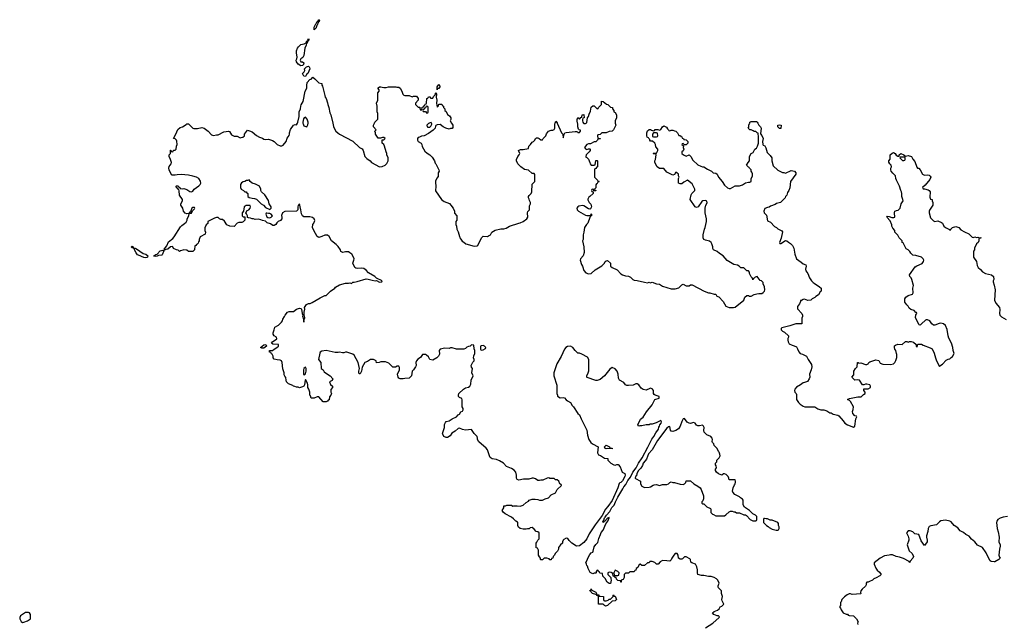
# Model space of a CAD drawing. Header units: inches. Extents: x 2528705 to 2676837, y 911742 to 1023252.
# Tile 41 of 143: x 2589272 to 2602566, y 933250 to 941395. Entities that reach past the tile are written whole.
import ezdxf

# ---------------------------------------------------------------- set-up
doc = ezdxf.new("R2010")
doc.units = ezdxf.units.IN
doc.header["$MEASUREMENT"] = 0
for name, color, linetype in [('C5983', 7, 'Continuous'), ('C5993', 7, 'Continuous'), ('C5994', 7, 'Continuous'), ('C6903', 7, 'Continuous')]:
    doc.layers.add(name, color=color, linetype=linetype)

msp = doc.modelspace()

# ---------------------------------------------------------------- linework, layer by layer
at = {"layer": 'C5983', "color": 5, "elevation": 60}
msp.add_lwpolyline([(2589390, 933395), (2589350, 933394), (2589282, 933350), (2589272, 933330), (2589272, 933310), (2589290, 933274), (2589310, 933262), (2589330, 933265), (2589378, 933282), (2589418, 933310), (2589418, 933370), (2589406, 933390)], close=True, dxfattribs=at)
at = {"layer": 'C5993', "color": 5, "elevation": 40}
for points in [[(2598533, 933187), (2598630, 933250), (2598717, 933330), (2598719, 933339), (2598709, 933349), (2598690, 933349), (2598646, 933370), (2598628, 933390), (2598650, 933411), (2598695, 933425), (2598715, 933445), (2598728, 933470), (2598750, 933482), (2598778, 933510), (2598755, 933555), (2598754, 933570), (2598762, 933610), (2598749, 933650), (2598748, 933690), (2598708, 933730), (2598703, 933743), (2598703, 933757), (2598714, 933790), (2598698, 933830), (2598678, 933850), (2598650, 933868), (2598610, 933882), (2598570, 933882), (2598510, 933895), (2598476, 933896), (2598430, 933909), (2598422, 933930), (2598422, 933970), (2598414, 934010), (2598395, 934050), (2598345, 934065), (2598335, 934075), (2598329, 934110), (2598320, 934120), (2598270, 934148), (2598250, 934149), (2598220, 934120), (2598210, 934115), (2598190, 934115), (2598169, 934130), (2598164, 934170), (2598150, 934193), (2598122, 934190), (2598102, 934170), (2598078, 934130), (2598070, 934106), (2598050, 934088), (2598010, 934095), (2597950, 934098), (2597920, 934080), (2597894, 934050), (2597870, 934046), (2597846, 934070), (2597810, 934086), (2597790, 934086), (2597778, 934082), (2597770, 934066), (2597750, 934066), (2597710, 934028), (2597670, 934028), (2597650, 934046), (2597638, 934042), (2597617, 934003), (2597594, 933990), (2597590, 933966), (2597578, 933962), (2597570, 933946), (2597510, 933946), (2597492, 933928), (2597450, 933926), (2597433, 933907), (2597432, 933870), (2597418, 933842), (2597394, 933830), (2597394, 933806), (2597387, 933807), (2597382, 933822), (2597350, 933826), (2597330, 933846), (2597326, 933866), (2597306, 933870), (2597302, 933882), (2597287, 933887), (2597282, 933922), (2597256, 933936), (2597230, 933938), (2597214, 933930), (2597214, 933910), (2597254, 933870), (2597252, 933850), (2597258, 933830), (2597250, 933786), (2597230, 933786), (2597203, 933803), (2597176, 933856), (2597147, 933887), (2597142, 933922), (2597107, 933927), (2597102, 933942), (2597087, 933947), (2597082, 933962), (2597070, 933966), (2597054, 933950), (2597054, 933930), (2597050, 933926), (2597030, 933926), (2597010, 933918), (2596976, 933936), (2596948, 933990), (2596939, 934019), (2596928, 934030), (2596927, 934047), (2596918, 934070), (2596936, 934104), (2596944, 934130), (2596970, 934178), (2596990, 934202), (2597009, 934211), (2597016, 934224), (2597030, 934282), (2597050, 934312), (2597078, 934342), (2597090, 934392), (2597112, 934450), (2597125, 934475), (2597152, 934508), (2597187, 934593), (2597215, 934630), (2597233, 934673), (2597230, 934678), (2597210, 934669), (2597173, 934627), (2597158, 934622), (2597148, 934608), (2597145, 934630), (2597157, 934643), (2597168, 934672), (2597179, 934681), (2597196, 934710), (2597241, 934759), (2597268, 934812), (2597298, 934842), (2597315, 934890), (2597347, 934953), (2597417, 935063), (2597430, 935090), (2597455, 935125), (2597483, 935177), (2597518, 935222), (2597550, 935290), (2597594, 935346), (2597627, 935413), (2597678, 935482), (2597755, 935625), (2597806, 935734), (2597833, 935770), (2597860, 935820), (2597895, 935870), (2597903, 935897), (2597911, 935910), (2597914, 935926), (2597932, 935950), (2597939, 935970), (2597930, 935988), (2597865, 935955), (2597810, 935935), (2597785, 935935), (2597770, 935928), (2597730, 935928), (2597670, 935915), (2597645, 935915), (2597630, 935909), (2597618, 935930), (2597656, 936004), (2597688, 936032), (2597735, 936105), (2597810, 936198), (2597849, 936271), (2597906, 936290), (2597906, 936310), (2597850, 936328), (2597838, 936338), (2597829, 936350), (2597828, 936390), (2597818, 936410), (2597810, 936415), (2597790, 936422), (2597780, 936420), (2597730, 936398), (2597690, 936404), (2597661, 936421), (2597630, 936469), (2597610, 936482), (2597590, 936482), (2597555, 936465), (2597490, 936458), (2597470, 936458), (2597450, 936468), (2597430, 936498), (2597369, 936529), (2597356, 936556), (2597354, 936610), (2597339, 936650), (2597310, 936682), (2597270, 936702), (2597240, 936680), (2597170, 936588), (2597110, 936538), (2597070, 936528), (2597050, 936528), (2596934, 936566), (2596928, 936570), (2596929, 936590), (2596949, 936630), (2596955, 936655), (2596958, 936770), (2596955, 936810), (2596940, 936840), (2596863, 936883), (2596830, 936895), (2596810, 936895), (2596770, 936929), (2596742, 936970), (2596710, 936989), (2596670, 936985), (2596645, 936970), (2596626, 936950), (2596581, 936850), (2596523, 936750), (2596483, 936630), (2596485, 936590), (2596524, 936464), (2596525, 936350), (2596533, 936327), (2596533, 936313), (2596570, 936292), (2596610, 936298), (2596630, 936292), (2596650, 936266), (2596670, 936251), (2596711, 936231), (2596732, 936190), (2596750, 936172), (2596810, 936082), (2596830, 936062), (2596851, 936010), (2596930, 935854), (2596938, 935790), (2596958, 935730), (2596985, 935690), (2597005, 935670), (2597082, 935630), (2597072, 935552), (2597085, 935525), (2597115, 935515), (2597170, 935478), (2597212, 935472), (2597214, 935450), (2597254, 935410), (2597294, 935390), (2597310, 935385), (2597333, 935393), (2597353, 935393), (2597380, 935360), (2597405, 935290), (2597442, 935270), (2597446, 935250), (2597441, 935230), (2597410, 935174), (2597390, 935149), (2597375, 935145), (2597365, 935135), (2597350, 935078), (2597272, 934908), (2597214, 934826), (2597183, 934790), (2597135, 934705), (2597041, 934579), (2596963, 934457), (2596928, 934390), (2596890, 934340), (2596830, 934294), (2596790, 934289), (2596728, 934330), (2596689, 934369), (2596675, 934395), (2596650, 934398), (2596620, 934380), (2596612, 934370), (2596602, 934350), (2596602, 934330), (2596572, 934308), (2596546, 934274), (2596545, 934250), (2596535, 934225), (2596505, 934195), (2596490, 934166), (2596474, 934150), (2596471, 934129), (2596454, 934126), (2596450, 934106), (2596430, 934106), (2596422, 934122), (2596390, 934128), (2596353, 934127), (2596330, 934106), (2596310, 934106), (2596306, 934110), (2596306, 934130), (2596290, 934146), (2596278, 934170), (2596275, 934235), (2596262, 934262), (2596246, 934270), (2596246, 934330), (2596256, 934344), (2596266, 934370), (2596286, 934390), (2596286, 934470), (2596270, 934486), (2596247, 934487), (2596220, 934520), (2596190, 934542), (2596164, 934536), (2596150, 934526), (2596130, 934526), (2596110, 934518), (2596070, 934518), (2596029, 934529), (2596009, 934549), (2595998, 934570), (2595998, 934610), (2595995, 934615), (2595969, 934629), (2595940, 934660), (2595910, 934682), (2595825, 934725), (2595798, 934750), (2595788, 934770), (2595808, 934810), (2595810, 934834), (2595830, 934834), (2595850, 934842), (2595910, 934842), (2595930, 934832), (2595944, 934836), (2595990, 934836), (2596030, 934831), (2596070, 934842), (2596110, 934882), (2596140, 934900), (2596150, 934912), (2596163, 934917), (2596190, 934925), (2596230, 934925), (2596270, 934922), (2596292, 934912), (2596330, 934911), (2596366, 934930), (2596410, 934942), (2596450, 934982), (2596506, 935010), (2596530, 935054), (2596586, 935110), (2596582, 935122), (2596566, 935130), (2596550, 935166), (2596530, 935186), (2596508, 935188), (2596490, 935206), (2596430, 935206), (2596415, 935215), (2596394, 935210), (2596337, 935183), (2596310, 935182), (2596290, 935175), (2596270, 935178), (2596238, 935198), (2596210, 935209), (2596190, 935209), (2596145, 935195), (2596075, 935195), (2596010, 935182), (2595989, 935189), (2595978, 935210), (2595982, 935250), (2595969, 935289), (2595950, 935315), (2595910, 935339), (2595845, 935365), (2595804, 935410), (2595750, 935443), (2595710, 935459), (2595650, 935469), (2595626, 935486), (2595618, 935498), (2595589, 935590), (2595570, 935614), (2595470, 935698), (2595455, 935730), (2595455, 935750), (2595449, 935770), (2595410, 935809), (2595370, 935866), (2595290, 935855), (2595250, 935864), (2595210, 935882), (2595190, 935878), (2595150, 935842), (2595105, 935815), (2595082, 935778), (2595050, 935755), (2595030, 935755), (2594998, 935770), (2594983, 935803), (2594982, 935810), (2595009, 935890), (2595009, 935931), (2595019, 935961), (2595030, 935971), (2595070, 935983), (2595109, 936011), (2595170, 936038), (2595190, 936062), (2595209, 936071), (2595230, 936102), (2595250, 936114), (2595258, 936130), (2595258, 936150), (2595248, 936170), (2595247, 936267), (2595242, 936282), (2595210, 936298), (2595198, 936310), (2595198, 936330), (2595202, 936350), (2595262, 936410), (2595290, 936426), (2595330, 936438), (2595349, 936451), (2595364, 936476), (2595369, 936531), (2595394, 936590), (2595378, 936630), (2595386, 936690), (2595370, 936706), (2595368, 936730), (2595390, 936774), (2595406, 936790), (2595406, 936810), (2595398, 936830), (2595403, 936857), (2595418, 936890), (2595418, 936930), (2595407, 936953), (2595402, 937002), (2595370, 937006), (2595352, 936988), (2595333, 936987), (2595310, 936978), (2595290, 936958), (2595270, 936948), (2595170, 936949), (2595110, 936969), (2595090, 936968), (2595070, 936958), (2595010, 936964), (2594951, 936949), (2594936, 936930), (2594938, 936882), (2594925, 936855), (2594902, 936830), (2594850, 936799), (2594809, 936809), (2594790, 936846), (2594766, 936870), (2594750, 936878), (2594710, 936878), (2594684, 936836), (2594647, 936813), (2594631, 936790), (2594622, 936770), (2594625, 936730), (2594618, 936710), (2594591, 936669), (2594572, 936650), (2594562, 936590), (2594530, 936558), (2594470, 936555), (2594450, 936549), (2594410, 936549), (2594390, 936558), (2594382, 936570), (2594375, 936610), (2594402, 936670), (2594400, 936700), (2594390, 936718), (2594370, 936718), (2594347, 936707), (2594310, 936706), (2594258, 936758), (2594210, 936778), (2594150, 936778), (2594127, 936767), (2594090, 936766), (2594086, 936790), (2594050, 936808), (2594010, 936808), (2593970, 936782), (2593930, 936769), (2593896, 936704), (2593886, 936650), (2593870, 936615), (2593858, 936618), (2593850, 936626), (2593850, 936654), (2593859, 936690), (2593843, 936770), (2593790, 936868), (2593770, 936882), (2593690, 936908), (2593670, 936908), (2593650, 936898), (2593630, 936898), (2593590, 936909), (2593570, 936904), (2593530, 936905), (2593410, 936929), (2593350, 936924), (2593330, 936909), (2593324, 936896), (2593305, 936810), (2593338, 936770), (2593342, 936690), (2593370, 936672), (2593385, 936645), (2593402, 936630), (2593462, 936590), (2593498, 936550), (2593490, 936526), (2593454, 936510), (2593470, 936474), (2593494, 936450), (2593494, 936430), (2593473, 936407), (2593472, 936370), (2593482, 936350), (2593474, 936330), (2593453, 936307), (2593450, 936266), (2593438, 936262), (2593430, 936246), (2593410, 936238), (2593370, 936238), (2593310, 936308), (2593290, 936308), (2593250, 936289), (2593209, 936289), (2593198, 936318), (2593189, 936330), (2593188, 936370), (2593175, 936410), (2593164, 936430), (2593164, 936470), (2593159, 936490), (2593140, 936520), (2593136, 936536), (2593130, 936538), (2593125, 936530), (2593119, 936470), (2593108, 936452), (2593090, 936439), (2593050, 936429), (2593030, 936438), (2593010, 936438), (2592987, 936447), (2592970, 936448), (2592959, 936459), (2592903, 936483), (2592875, 936510), (2592868, 936532), (2592867, 936567), (2592850, 936586), (2592843, 936603), (2592842, 936630), (2592824, 936684), (2592815, 936770), (2592808, 936790), (2592790, 936802), (2592750, 936804), (2592710, 936815), (2592695, 936830), (2592695, 936855), (2592682, 936882), (2592670, 936886), (2592662, 936902), (2592646, 936910), (2592646, 936930), (2592687, 936933), (2592706, 936950), (2592746, 936970), (2592766, 936990), (2592766, 937010), (2592690, 937017), (2592674, 937030), (2592686, 937050), (2592742, 937090), (2592738, 937110), (2592709, 937130), (2592695, 937150), (2592695, 937170), (2592709, 937210), (2592715, 937245), (2592766, 937274), (2592807, 937313), (2592819, 937330), (2592826, 937354), (2592849, 937390), (2592855, 937410), (2592889, 937450), (2592910, 937459), (2592970, 937458), (2593010, 937490), (2593050, 937503), (2593070, 937498), (2593078, 937490), (2593086, 937430), (2593094, 937410), (2593092, 937390), (2593101, 937370), (2593110, 937314), (2593114, 937350), (2593122, 937370), (2593113, 937413), (2593113, 937450), (2593124, 937490), (2593119, 937510), (2593146, 937554), (2593170, 937565), (2593195, 937565), (2593223, 937577), (2593330, 937642), (2593390, 937672), (2593410, 937674), (2593470, 937732), (2593528, 937772), (2593536, 937784), (2593590, 937818), (2593670, 937841), (2593710, 937838), (2593730, 937842), (2593750, 937834), (2593769, 937851), (2593790, 937851), (2593830, 937861), (2593950, 937896), (2593975, 937895), (2594030, 937878), (2594070, 937872), (2594090, 937874), (2594130, 937854), (2594162, 937858), (2594166, 937870), (2594090, 937906), (2594068, 937930), (2593980, 937980), (2593950, 938014), (2593917, 938037), (2593890, 938042), (2593830, 938039), (2593810, 938042), (2593798, 938050), (2593769, 938110), (2593784, 938150), (2593786, 938170), (2593781, 938190), (2593755, 938230), (2593731, 938251), (2593710, 938261), (2593670, 938262), (2593635, 938255), (2593610, 938268), (2593602, 938290), (2593570, 938335), (2593543, 938363), (2593484, 938410), (2593450, 938468), (2593430, 938488), (2593390, 938489), (2593350, 938469), (2593310, 938458), (2593290, 938468), (2593242, 938550), (2593224, 938590), (2593229, 938630), (2593242, 938650), (2593255, 938685), (2593249, 938710), (2593226, 938726), (2593190, 938733), (2593110, 938734), (2593090, 938749), (2593076, 938776), (2593069, 938829), (2593050, 938908), (2593030, 938886), (2593026, 938870), (2593027, 938830), (2593011, 938810), (2592854, 938806), (2592822, 938790), (2592805, 938755), (2592811, 938731), (2592810, 938708), (2592794, 938686), (2592762, 938670), (2592745, 938655), (2592732, 938630), (2592710, 938618), (2592690, 938618), (2592659, 938639), (2592615, 938655), (2592590, 938678), (2592550, 938684), (2592530, 938694), (2592490, 938704), (2592450, 938698), (2592427, 938707), (2592410, 938708), (2592390, 938718), (2592360, 938720), (2592347, 938727), (2592346, 938750), (2592336, 938776), (2592326, 938790), (2592342, 938818), (2592366, 938830), (2592386, 938850), (2592388, 938870), (2592386, 938886), (2592330, 938888), (2592302, 938870), (2592294, 938810), (2592274, 938790), (2592274, 938750), (2592290, 938734), (2592310, 938734), (2592314, 938730), (2592312, 938690), (2592291, 938669), (2592270, 938658), (2592230, 938658), (2592210, 938648), (2592170, 938606), (2592110, 938608), (2592070, 938626), (2592037, 938677), (2592010, 938698), (2591990, 938698), (2591970, 938706), (2591950, 938726), (2591930, 938726), (2591904, 938716), (2591814, 938670), (2591810, 938646), (2591790, 938626), (2591772, 938588), (2591772, 938552), (2591782, 938530), (2591778, 938502), (2591710, 938466), (2591694, 938430), (2591694, 938410), (2591684, 938396), (2591680, 938380), (2591670, 938366), (2591658, 938362), (2591650, 938346), (2591638, 938342), (2591632, 938290), (2591610, 938266), (2591550, 938266), (2591530, 938286), (2591490, 938288), (2591473, 938287), (2591444, 938276), (2591430, 938266), (2591410, 938286), (2591390, 938288), (2591350, 938308), (2591338, 938330), (2591330, 938334), (2591309, 938331), (2591270, 938299), (2591244, 938296), (2591227, 938287), (2591229, 938310), (2591241, 938319), (2591257, 938343), (2591283, 938397), (2591338, 938442), (2591356, 938464), (2591442, 938598), (2591460, 938620), (2591497, 938643), (2591518, 938662), (2591532, 938688), (2591533, 938710), (2591557, 938750), (2591558, 938778), (2591530, 938775), (2591506, 938786), (2591482, 938810), (2591475, 938850), (2591448, 938890), (2591449, 938911), (2591468, 938950), (2591468, 938970), (2591430, 939026), (2591427, 939087), (2591422, 939102), (2591410, 939106), (2591402, 939122), (2591390, 939126), (2591386, 939150), (2591390, 939154), (2591410, 939154), (2591418, 939138), (2591434, 939130), (2591438, 939118), (2591470, 939112), (2591490, 939118), (2591530, 939105), (2591570, 939078), (2591590, 939072), (2591610, 939082), (2591629, 939110), (2591690, 939151), (2591709, 939170), (2591719, 939190), (2591714, 939214), (2591689, 939250), (2591658, 939270), (2591610, 939285), (2591550, 939297), (2591450, 939304), (2591397, 939303), (2591370, 939295), (2591330, 939295), (2591322, 939302), (2591290, 939368), (2591286, 939390), (2591290, 939412), (2591315, 939450), (2591322, 939470), (2591309, 939509), (2591288, 939550), (2591288, 939570), (2591306, 939590), (2591307, 939633), (2591313, 939633), (2591318, 939618), (2591330, 939614), (2591342, 939618), (2591347, 939633), (2591370, 939634), (2591386, 939650), (2591387, 939687), (2591398, 939710), (2591395, 939755), (2591388, 939768), (2591370, 939786), (2591348, 939790), (2591382, 939850), (2591405, 939915), (2591440, 939940), (2591470, 939951), (2591519, 939981), (2591530, 939991), (2591552, 939990), (2591610, 939932), (2591625, 939925), (2591674, 939926), (2591730, 939939), (2591762, 939930), (2591816, 939890), (2591861, 939841), (2591890, 939831), (2591930, 939841), (2591950, 939841), (2592030, 939881), (2592091, 939891), (2592104, 939884), (2592130, 939842), (2592151, 939831), (2592170, 939822), (2592210, 939825), (2592250, 939802), (2592264, 939804), (2592286, 939810), (2592306, 939830), (2592308, 939850), (2592350, 939902), (2592377, 939897), (2592410, 939882), (2592470, 939832), (2592511, 939811), (2592550, 939798), (2592570, 939785), (2592590, 939778), (2592630, 939782), (2592685, 939765), (2592710, 939752), (2592750, 939712), (2592790, 939692), (2592810, 939692), (2592830, 939702), (2592869, 939751), (2592885, 939795), (2592909, 939831), (2592915, 939850), (2592915, 939870), (2592929, 939911), (2592970, 939971), (2592990, 939982), (2593010, 939974), (2593023, 940000)], [(2593097, 940000), (2593098, 939990), (2593110, 939961), (2593150, 939951), (2593164, 939976), (2593165, 940000)], [(2593499, 940000), (2593510, 939954), (2593518, 939930), (2593542, 939890), (2593566, 939866), (2593591, 939851), (2593770, 939758), (2593862, 939670), (2593894, 939654), (2593911, 939630), (2593932, 939550), (2593960, 939520), (2594002, 939490), (2594022, 939470), (2594130, 939411), (2594168, 939412), (2594206, 939430), (2594230, 939454), (2594246, 939490), (2594246, 939530), (2594228, 939570), (2594228, 939590), (2594218, 939610), (2594198, 939690), (2594189, 939709), (2594168, 939730), (2594167, 939773), (2594190, 939774), (2594206, 939790), (2594190, 939806), (2594170, 939806), (2594144, 939796), (2594110, 939798), (2594078, 939850), (2594078, 939870), (2594069, 939890), (2594086, 939910), (2594048, 939950), (2594048, 939972), (2594063, 940000)], [(2595102, 940000), (2595122, 939970), (2595120, 939940), (2595110, 939926), (2595090, 939926), (2595070, 939918), (2595026, 939930), (2594990, 939948), (2594950, 939982), (2594910, 939978), (2594892, 939968), (2594884, 939956), (2594882, 939930), (2594855, 939905), (2594790, 939859), (2594732, 939830), (2594698, 939822), (2594670, 939808), (2594650, 939806), (2594642, 939790), (2594642, 939770), (2594654, 939750), (2594692, 939730), (2594702, 939710), (2594704, 939684), (2594740, 939620), (2594772, 939592), (2594810, 939572), (2594840, 939540), (2594871, 939491), (2594881, 939461), (2594891, 939451), (2594932, 939370), (2594934, 939350), (2594922, 939330), (2594920, 939280), (2594904, 939256), (2594885, 939215), (2594891, 939130), (2594884, 939104), (2594884, 939084), (2594967, 938967), (2595003, 938943), (2595074, 938914), (2595094, 938894), (2595125, 938850), (2595142, 938810), (2595144, 938784), (2595172, 938750), (2595172, 938692), (2595162, 938670), (2595162, 938630), (2595171, 938610), (2595172, 938570), (2595190, 938534), (2595212, 938470), (2595214, 938450), (2595230, 938434), (2595246, 938406), (2595270, 938392), (2595294, 938370), (2595410, 938338), (2595450, 938342), (2595458, 938350), (2595508, 938450), (2595530, 938474), (2595590, 938471), (2595603, 938477), (2595628, 938492), (2595648, 938530), (2595690, 938556), (2595770, 938571), (2595810, 938571), (2595838, 938582), (2595886, 938610), (2596010, 938651), (2596030, 938652), (2596069, 938671), (2596118, 938710), (2596135, 938730), (2596128, 938790), (2596135, 938805), (2596155, 938830), (2596156, 938884), (2596168, 938910), (2596168, 938930), (2596155, 938955), (2596153, 938973), (2596142, 938990), (2596144, 939010), (2596150, 939022), (2596178, 939050), (2596187, 939073), (2596190, 939174), (2596227, 939213), (2596227, 939307), (2596218, 939318), (2596190, 939318), (2596143, 939363), (2596090, 939375), (2596038, 939410), (2595998, 939450), (2595978, 939490), (2595978, 939510), (2595998, 939550), (2596018, 939570), (2596026, 939590), (2596008, 939632), (2596036, 939644), (2596070, 939645), (2596142, 939658), (2596146, 939690), (2596168, 939712), (2596190, 939742), (2596209, 939751), (2596228, 939770), (2596238, 939790), (2596250, 939802), (2596270, 939802), (2596286, 939794), (2596310, 939772), (2596330, 939774), (2596338, 939790), (2596374, 939826), (2596386, 939854), (2596410, 939892), (2596450, 939902), (2596470, 939902), (2596490, 939912), (2596496, 939930), (2596499, 939990), (2596502, 940000)], [(2594803, 940000), (2594790, 939993), (2594771, 939970), (2594772, 939950), (2594783, 939943), (2594810, 939945), (2594824, 939956), (2594836, 939984), (2594838, 939990), (2594832, 940000)], [(2596531, 940000), (2596588, 939868), (2596604, 939850), (2596610, 939802), (2596615, 939810), (2596622, 939850), (2596634, 939866), (2596650, 939871), (2596770, 939885), (2596790, 939885), (2596802, 939882), (2596810, 939874), (2596830, 939874), (2596846, 939890), (2596842, 939902), (2596827, 939907), (2596818, 939918), (2596809, 939949), (2596808, 939988), (2596805, 940000)], [(2597314, 940000), (2597322, 939970), (2597291, 939909), (2597271, 939889), (2597230, 939888), (2597190, 939869), (2597133, 939867), (2597110, 939846), (2597078, 939842), (2597074, 939830), (2597078, 939798), (2597110, 939794), (2597114, 939790), (2597110, 939786), (2597078, 939782), (2597074, 939770), (2597050, 939748), (2597030, 939748), (2596980, 939720), (2596950, 939718), (2596930, 939709), (2596898, 939670), (2596910, 939652), (2596930, 939642), (2596953, 939653), (2596970, 939654), (2596974, 939650), (2596974, 939630), (2596962, 939610), (2596922, 939570), (2596914, 939550), (2596918, 939538), (2596930, 939534), (2596951, 939511), (2596972, 939470), (2596974, 939450), (2596990, 939434), (2597030, 939434), (2597042, 939438), (2597050, 939494), (2597070, 939494), (2597074, 939490), (2597074, 939410), (2597058, 939402), (2597050, 939386), (2597038, 939382), (2597034, 939370), (2597034, 939270), (2597074, 939230), (2597078, 939218), (2597094, 939210), (2597078, 939202), (2597070, 939186), (2597058, 939182), (2597053, 939167), (2597052, 939128), (2597034, 939110), (2597038, 939098), (2597052, 939090), (2597050, 939086), (2597026, 939086), (2597022, 939102), (2597010, 939106), (2596998, 939102), (2596994, 939090), (2596998, 939078), (2597014, 939074), (2597014, 939050), (2596972, 939010), (2596958, 939002), (2596945, 938975), (2596945, 938965), (2596962, 938930), (2596984, 938904), (2596991, 938869), (2596978, 938842), (2596970, 938838), (2596950, 938844), (2596890, 938884), (2596870, 938889), (2596823, 938877), (2596810, 938869), (2596796, 938850), (2596801, 938830), (2596816, 938810), (2596910, 938756), (2596930, 938751), (2596968, 938752), (2596982, 938758), (2596990, 938774), (2596992, 938770), (2596992, 938750), (2596978, 938742), (2596970, 938726), (2596945, 938650), (2596925, 938630), (2596898, 938590), (2596891, 938530), (2596878, 938490), (2596878, 938430), (2596872, 938410), (2596891, 938330), (2596892, 938252), (2596878, 938210), (2596845, 938170), (2596841, 938150), (2596858, 938090), (2596871, 938071), (2596891, 938010), (2596917, 937977), (2596950, 937965), (2596986, 937970), (2597040, 938020), (2597130, 938072), (2597168, 938110), (2597178, 938130), (2597190, 938142), (2597210, 938145), (2597251, 938111), (2597251, 938070), (2597271, 938051), (2597338, 938018), (2597390, 937964), (2597410, 937951), (2597450, 937937), (2597494, 937934), (2597520, 937920), (2597550, 937891), (2597570, 937881), (2597610, 937876), (2597710, 937851), (2597750, 937846), (2597770, 937851), (2597790, 937846), (2597810, 937851), (2597870, 937831), (2597910, 937825), (2597950, 937798), (2598070, 937765), (2598124, 937764), (2598170, 937778), (2598210, 937818), (2598230, 937825), (2598270, 937805), (2598290, 937802), (2598310, 937805), (2598330, 937818), (2598350, 937816), (2598514, 937730), (2598570, 937711), (2598590, 937711), (2598650, 937692), (2598672, 937692), (2598685, 937665), (2598710, 937654), (2598770, 937594), (2598805, 937530), (2598850, 937512), (2598910, 937512), (2598930, 937518), (2599048, 937610), (2599064, 937650), (2599090, 937671), (2599110, 937674), (2599124, 937664), (2599150, 937662), (2599190, 937685), (2599223, 937697), (2599250, 937702), (2599290, 937702), (2599310, 937712), (2599328, 937730), (2599334, 937750), (2599328, 937790), (2599308, 937830), (2599308, 937850), (2599289, 937869), (2599270, 937875), (2599230, 937928), (2599201, 937919), (2599190, 937906), (2599178, 937902), (2599170, 937886), (2599167, 937907), (2599150, 937926), (2599126, 937970), (2599126, 937990), (2599110, 938006), (2599088, 938008), (2599050, 938046), (2599010, 938046), (2598988, 938070), (2598962, 938082), (2598913, 938093), (2598826, 938146), (2598770, 938208), (2598720, 938240), (2598689, 938269), (2598638, 938290), (2598629, 938309), (2598629, 938330), (2598618, 938370), (2598608, 938390), (2598585, 938405), (2598530, 938418), (2598509, 938429), (2598498, 938450), (2598498, 938490), (2598519, 938570), (2598529, 938591), (2598545, 938670), (2598545, 938710), (2598534, 938750), (2598529, 938790), (2598529, 938851), (2598538, 938890), (2598555, 938925), (2598550, 938946), (2598530, 938955), (2598494, 938950), (2598480, 938940), (2598431, 938869), (2598410, 938862), (2598390, 938868), (2598326, 938970), (2598338, 939030), (2598348, 939050), (2598388, 939090), (2598388, 939110), (2598350, 939178), (2598290, 939228), (2598237, 939203), (2598210, 939182), (2598190, 939178), (2598168, 939190), (2598168, 939250), (2598178, 939270), (2598168, 939288), (2598166, 939310), (2598146, 939330), (2598130, 939338), (2598112, 939308), (2598090, 939298), (2598010, 939338), (2597970, 939386), (2597910, 939386), (2597878, 939410), (2597848, 939470), (2597848, 939490), (2597858, 939510), (2597866, 939570), (2597862, 939582), (2597830, 939586), (2597826, 939590), (2597830, 939594), (2597870, 939594), (2597888, 939630), (2597888, 939650), (2597860, 939680), (2597858, 939710), (2597848, 939728), (2597816, 939756), (2597790, 939758), (2597778, 939770), (2597778, 939778), (2597766, 939790), (2597762, 939802), (2597746, 939810), (2597738, 939830), (2597738, 939870), (2597750, 939894), (2597770, 939914), (2597790, 939914), (2597804, 939904), (2597830, 939894), (2597842, 939898), (2597850, 939912), (2597890, 939911), (2597910, 939902), (2597928, 939912), (2597949, 939951), (2597970, 939962), (2598004, 939944), (2598020, 939920), (2598034, 939910), (2598038, 939898), (2598050, 939894), (2598070, 939902), (2598090, 939902), (2598113, 939893), (2598132, 939892), (2598154, 939870), (2598170, 939834), (2598192, 939832), (2598198, 939818), (2598213, 939813), (2598218, 939798), (2598234, 939790), (2598238, 939778), (2598270, 939772), (2598291, 939750), (2598292, 939730), (2598270, 939706), (2598246, 939706), (2598230, 939726), (2598218, 939722), (2598214, 939710), (2598234, 939694), (2598232, 939670), (2598238, 939650), (2598230, 939626), (2598214, 939610), (2598214, 939590), (2598234, 939570), (2598270, 939554), (2598310, 939571), (2598332, 939550), (2598360, 939500), (2598430, 939438), (2598470, 939418), (2598490, 939411), (2598511, 939411), (2598557, 939377), (2598614, 939350), (2598634, 939330), (2598670, 939322), (2598690, 939312), (2598705, 939270), (2598758, 939210), (2598790, 939162), (2598830, 939125), (2598850, 939116), (2598870, 939116), (2598930, 939151), (2598990, 939151), (2599033, 939167), (2599070, 939192), (2599110, 939202), (2599130, 939202), (2599146, 939210), (2599147, 939247), (2599168, 939290), (2599167, 939313), (2599159, 939339), (2599148, 939350), (2599146, 939370), (2599126, 939390), (2599122, 939402), (2599110, 939406), (2599100, 939420), (2599086, 939430), (2599096, 939444), (2599106, 939470), (2599126, 939490), (2599127, 939547), (2599148, 939590), (2599175, 939605), (2599198, 939650), (2599218, 939662), (2599233, 939687), (2599245, 939730), (2599249, 939809), (2599242, 939862), (2599230, 939866), (2599210, 939886), (2599190, 939886), (2599176, 939896), (2599147, 939907), (2599128, 939908), (2599106, 939930), (2599116, 939944), (2599118, 939970), (2599127, 939993), (2599128, 940000)], [(2596886, 940000), (2596890, 939995), (2596910, 939995), (2596919, 940000)], [(2599237, 940000), (2599251, 939970), (2599272, 939950), (2599282, 939930), (2599273, 939853), (2599290, 939834), (2599311, 939790), (2599302, 939750), (2599305, 939710), (2599310, 939702), (2599331, 939691), (2599346, 939666), (2599364, 939604), (2599404, 939564), (2599425, 939530), (2599426, 939490), (2599444, 939424), (2599510, 939365), (2599570, 939331), (2599590, 939331), (2599610, 939325), (2599690, 939361), (2599731, 939351), (2599752, 939330), (2599751, 939310), (2599678, 939210), (2599670, 939126), (2599656, 939090), (2599639, 939061), (2599630, 939028), (2599611, 939009), (2599605, 938990), (2599542, 938930), (2599490, 938914), (2599470, 938899), (2599410, 938879), (2599390, 938864), (2599370, 938862), (2599332, 938848), (2599318, 938810), (2599325, 938790), (2599356, 938756), (2599370, 938682), (2599410, 938662), (2599465, 938605), (2599490, 938592), (2599510, 938572), (2599564, 938544), (2599570, 938534), (2599555, 938445), (2599531, 938390), (2599534, 938374), (2599550, 938376), (2599610, 938416), (2599631, 938411), (2599650, 938391), (2599677, 938377), (2599705, 938350), (2599726, 938310), (2599739, 938230), (2599761, 938170), (2599825, 938125), (2599850, 938101), (2599885, 938085), (2599891, 938070), (2599883, 938030), (2599888, 938008), (2599912, 937970), (2599938, 937910), (2599965, 937870), (2599987, 937847), (2600000, 937839)], [(2600000, 937643), (2599974, 937630), (2599954, 937610), (2599912, 937608), (2599870, 937622), (2599850, 937618), (2599826, 937606), (2599814, 937606), (2599814, 937594), (2599800, 937560), (2599773, 937527), (2599773, 937493), (2599830, 937432), (2599842, 937410), (2599842, 937390), (2599833, 937367), (2599834, 937290), (2599750, 937289), (2599710, 937279), (2599670, 937262), (2599563, 937237), (2599552, 937228), (2599551, 937210), (2599570, 937191), (2599597, 937177), (2599651, 937130), (2599654, 937110), (2599645, 937095), (2599641, 937070), (2599647, 937047), (2599663, 937023), (2599703, 937003), (2599730, 936996), (2599759, 936979), (2599775, 936955), (2599790, 936912), (2599810, 936891), (2599842, 936882), (2599896, 936856), (2599918, 936810), (2599964, 936744), (2599966, 936710), (2599959, 936670), (2599937, 936610), (2599939, 936570), (2599933, 936547), (2599910, 936515), (2599870, 936498), (2599850, 936495), (2599813, 936467), (2599762, 936438), (2599737, 936410), (2599731, 936390), (2599738, 936370), (2599756, 936350), (2599758, 936338), (2599759, 936270), (2599785, 936230), (2599810, 936205), (2599850, 936178), (2599871, 936171), (2600000, 936171)]]:
    msp.add_lwpolyline(points, dxfattribs=at)
for points in [[(2599530, 939928), (2599518, 939938), (2599506, 939950), (2599508, 939970), (2599530, 939978), (2599554, 939970), (2599550, 939928)], [(2597870, 939866), (2597830, 939866), (2597814, 939850), (2597818, 939818), (2597830, 939814), (2597870, 939814), (2597882, 939818), (2597886, 939830), (2597882, 939862)], [(2592370, 939235), (2592347, 939227), (2592333, 939227), (2592314, 939210), (2592290, 939208), (2592265, 939195), (2592252, 939170), (2592252, 939130), (2592262, 939110), (2592294, 939090), (2592310, 939074), (2592330, 939074), (2592338, 939058), (2592354, 939050), (2592354, 939010), (2592370, 938994), (2592410, 938985), (2592444, 938984), (2592470, 938974), (2592532, 938910), (2592562, 938890), (2592590, 938862), (2592650, 938834), (2592667, 938853), (2592668, 938870), (2592642, 938910), (2592633, 938953), (2592582, 939030), (2592538, 939070), (2592528, 939090), (2592528, 939110), (2592508, 939150), (2592457, 939177), (2592410, 939189), (2592382, 939210)], [(2591630, 938862), (2591610, 938861), (2591596, 938850), (2591576, 938804), (2591562, 938790), (2591562, 938782), (2591590, 938784), (2591603, 938817), (2591610, 938819), (2591630, 938841), (2591635, 938850)], [(2592610, 938786), (2592598, 938782), (2592594, 938770), (2592610, 938734), (2592624, 938724), (2592650, 938722), (2592666, 938730), (2592686, 938750), (2592666, 938770), (2592650, 938778), (2592630, 938778)], [(2590811, 938311), (2590829, 938311), (2590850, 938302), (2590940, 938240), (2590976, 938230), (2591001, 938210), (2590998, 938190), (2590990, 938187), (2590970, 938181), (2590950, 938185), (2590876, 938216), (2590864, 938224), (2590846, 938250), (2590821, 938290), (2590822, 938302), (2590798, 938318), (2590790, 938315), (2590775, 938330), (2590790, 938341), (2590805, 938330), (2590802, 938322)], [(2591100, 938200), (2591084, 938204), (2591082, 938210), (2591110, 938226), (2591130, 938231), (2591170, 938275), (2591204, 938284), (2591217, 938277), (2591196, 938224), (2591190, 938219), (2591145, 938215), (2591130, 938206)], [(2592542, 936962), (2592525, 936970), (2592570, 937008), (2592594, 937010), (2592602, 937002), (2592603, 936990), (2592570, 936962)], [(2595530, 936998), (2595504, 936996), (2595494, 936990), (2595494, 936950), (2595498, 936938), (2595510, 936934), (2595530, 936942), (2595562, 936958), (2595566, 936970), (2595546, 936990)], [(2593130, 936706), (2593110, 936686), (2593105, 936670), (2593102, 936610), (2593110, 936602), (2593130, 936614), (2593142, 936650), (2593138, 936690)], [(2598247, 936013), (2598230, 936009), (2598210, 935975), (2598188, 935910), (2598165, 935875), (2598130, 935853), (2598090, 935839), (2598070, 935842), (2598058, 935858), (2598050, 935906), (2598030, 935901), (2598010, 935883), (2597882, 935718), (2597810, 935590), (2597764, 935536), (2597734, 935466), (2597718, 935442), (2597689, 935411), (2597679, 935381), (2597657, 935343), (2597628, 935312), (2597606, 935270), (2597598, 935242), (2597587, 935230), (2597582, 935210), (2597585, 935205), (2597654, 935170), (2597654, 935130), (2597670, 935102), (2597710, 935082), (2597770, 935086), (2597790, 935092), (2597824, 935116), (2597840, 935120), (2597870, 935121), (2597910, 935111), (2597950, 935125), (2598010, 935125), (2598030, 935132), (2598050, 935152), (2598070, 935158), (2598090, 935151), (2598111, 935151), (2598190, 935126), (2598230, 935122), (2598246, 935130), (2598266, 935150), (2598270, 935172), (2598330, 935172), (2598374, 935130), (2598430, 935102), (2598459, 935079), (2598475, 935055), (2598506, 934970), (2598505, 934930), (2598496, 934904), (2598482, 934890), (2598482, 934870), (2598490, 934862), (2598510, 934862), (2598550, 934822), (2598597, 934797), (2598602, 934790), (2598604, 934744), (2598624, 934724), (2598640, 934720), (2598670, 934702), (2598710, 934698), (2598790, 934702), (2598808, 934712), (2598850, 934754), (2598870, 934762), (2598890, 934762), (2598913, 934753), (2598932, 934752), (2598950, 934742), (2598990, 934742), (2599050, 934712), (2599070, 934712), (2599084, 934704), (2599134, 934650), (2599170, 934632), (2599210, 934634), (2599222, 934638), (2599226, 934650), (2599226, 934690), (2599206, 934710), (2599169, 934729), (2599126, 934770), (2599056, 934816), (2599038, 934850), (2599038, 934910), (2599030, 934926), (2599003, 934943), (2598990, 934958), (2598929, 934989), (2598900, 935020), (2598895, 935035), (2598904, 935076), (2598921, 935119), (2598933, 935130), (2598938, 935150), (2598938, 935170), (2598930, 935186), (2598850, 935186), (2598848, 935210), (2598838, 935230), (2598810, 935258), (2598790, 935268), (2598773, 935267), (2598750, 935248), (2598705, 935265), (2598678, 935290), (2598667, 935313), (2598666, 935330), (2598678, 935350), (2598675, 935375), (2598666, 935390), (2598666, 935410), (2598686, 935430), (2598686, 935450), (2598716, 935484), (2598728, 935510), (2598727, 935533), (2598718, 935558), (2598706, 935570), (2598688, 935610), (2598649, 935649), (2598646, 935670), (2598626, 935690), (2598622, 935702), (2598625, 935730), (2598621, 935750), (2598602, 935770), (2598550, 935794), (2598515, 935830), (2598509, 935850), (2598512, 935890), (2598504, 935910), (2598490, 935924), (2598450, 935913), (2598430, 935913), (2598410, 935925), (2598390, 935949), (2598370, 935958), (2598330, 935945), (2598310, 935949), (2598286, 935966)], [(2597270, 935606), (2597210, 935608), (2597190, 935602), (2597178, 935610), (2597168, 935630), (2597190, 935652), (2597234, 935630), (2597238, 935618), (2597270, 935614)], [(2599330, 934666), (2599318, 934662), (2599314, 934650), (2599314, 934610), (2599354, 934570), (2599377, 934557), (2599390, 934542), (2599430, 934522), (2599485, 934505), (2599510, 934505), (2599518, 934510), (2599528, 934530), (2599528, 934550), (2599518, 934570), (2599516, 934596), (2599506, 934610), (2599430, 934642), (2599403, 934643), (2599370, 934658), (2599350, 934658)], [(2597310, 933966), (2597294, 933930), (2597298, 933898), (2597313, 933893), (2597350, 933894), (2597362, 933898), (2597368, 933930), (2597350, 933948)], [(2597050, 933638), (2597008, 933650), (2596986, 933670), (2596982, 933682), (2596970, 933686), (2596967, 933693), (2596982, 933698), (2596990, 933714), (2596998, 933698), (2597051, 933671), (2597062, 933650), (2597060, 933640)], [(2597170, 933554), (2597190, 933554), (2597216, 933564), (2597230, 933574), (2597250, 933574), (2597286, 933610), (2597286, 933630), (2597290, 933634), (2597298, 933618), (2597310, 933614), (2597331, 933569), (2597310, 933555), (2597270, 933548), (2597210, 933488), (2597183, 933483), (2597166, 933490), (2597150, 933506), (2597090, 933506), (2597086, 933510), (2597087, 933607), (2597082, 933622), (2597070, 933626), (2597062, 933638), (2597092, 933632), (2597098, 933618), (2597110, 933614), (2597153, 933613), (2597154, 933570), (2597158, 933558)]]:
    msp.add_lwpolyline(points, close=True, dxfattribs=at)
at = {"layer": 'C5994', "color": 5, "elevation": 40}
for points in [[(2593250, 941258), (2593246, 941266), (2593250, 941292), (2593270, 941338), (2593277, 941343), (2593290, 941371), (2593302, 941378), (2593310, 941395), (2593314, 941394), (2593318, 941390), (2593314, 941370), (2593302, 941358), (2593290, 941322), (2593283, 941317), (2593270, 941275), (2593265, 941275)], [(2593150, 941075), (2593144, 941076), (2593140, 941050), (2593122, 941010), (2593109, 940911), (2593095, 940885), (2593070, 940869), (2593057, 940850), (2593070, 940826), (2593090, 940826), (2593110, 940812), (2593105, 940790), (2593090, 940775), (2593070, 940774), (2593030, 940797), (2593008, 940828), (2593006, 940850), (2593014, 940866), (2593018, 940890), (2593009, 940949), (2593010, 940976), (2593021, 941010), (2593036, 941030), (2593070, 941058), (2593112, 941068), (2593138, 941082), (2593150, 941111), (2593166, 941114), (2593162, 941122), (2593170, 941142), (2593174, 941134), (2593170, 941109), (2593158, 941102), (2593159, 941090)], [(2593130, 940627), (2593110, 940635), (2593089, 940671), (2593115, 940690), (2593122, 940710), (2593117, 940730), (2593122, 940738), (2593143, 940757), (2593170, 940767), (2593181, 940761), (2593187, 940750), (2593188, 940730), (2593161, 940670), (2593145, 940655)], [(2594910, 940448), (2594909, 940490), (2594930, 940522), (2594942, 940510), (2594945, 940490), (2594930, 940468), (2594914, 940466)], [(2594770, 940226), (2594758, 940222), (2594753, 940207), (2594738, 940202), (2594733, 940187), (2594718, 940182), (2594714, 940170), (2594718, 940158), (2594750, 940154), (2594770, 940134), (2594782, 940138), (2594786, 940150), (2594786, 940210), (2594782, 940222)]]:
    msp.add_lwpolyline(points, close=True, dxfattribs=at)
for points in [[(2593023, 940000), (2593029, 940011), (2593045, 940090), (2593046, 940150), (2593065, 940190), (2593067, 940230), (2593072, 940248), (2593099, 940290), (2593127, 940430), (2593149, 940470), (2593147, 940507), (2593153, 940547), (2593190, 940587), (2593206, 940594), (2593230, 940618), (2593259, 940599), (2593310, 940542), (2593352, 940532), (2593353, 940513), (2593360, 940500), (2593390, 940374), (2593398, 940350), (2593411, 940330), (2593430, 940274), (2593431, 940250), (2593445, 940210), (2593459, 940139), (2593471, 940110), (2593499, 940000)], [(2594063, 940000), (2594069, 940011), (2594107, 940053), (2594107, 940127), (2594098, 940150), (2594098, 940230), (2594089, 940270), (2594106, 940310), (2594106, 940410), (2594126, 940430), (2594126, 940450), (2594108, 940470), (2594110, 940474), (2594130, 940491), (2594150, 940491), (2594164, 940484), (2594190, 940478), (2594220, 940480), (2594250, 940491), (2594350, 940491), (2594365, 940485), (2594390, 940485), (2594411, 940470), (2594431, 940430), (2594445, 940390), (2594457, 940377), (2594470, 940371), (2594530, 940372), (2594570, 940354), (2594590, 940362), (2594630, 940362), (2594654, 940330), (2594654, 940310), (2594614, 940270), (2594614, 940250), (2594650, 940214), (2594673, 940213), (2594674, 940190), (2594690, 940174), (2594702, 940178), (2594707, 940213), (2594722, 940218), (2594727, 940233), (2594742, 940238), (2594747, 940253), (2594762, 940258), (2594766, 940270), (2594767, 940333), (2594782, 940338), (2594790, 940354), (2594813, 940353), (2594818, 940338), (2594850, 940334), (2594860, 940360), (2594880, 940380), (2594890, 940412), (2594898, 940390), (2594896, 940350), (2594905, 940310), (2594898, 940270), (2594910, 940214), (2594927, 940233), (2594930, 940254), (2594970, 940254), (2594978, 940238), (2594994, 940230), (2594994, 940210), (2595012, 940190), (2595014, 940170), (2595030, 940154), (2595050, 940114), (2595077, 940097), (2595094, 940070), (2595092, 940048), (2595082, 940030), (2595102, 940000)], [(2596919, 940000), (2596930, 940006), (2596938, 940070), (2596953, 940087), (2596960, 940120), (2596979, 940161), (2596990, 940214), (2597010, 940234), (2597030, 940234), (2597040, 940220), (2597070, 940194), (2597082, 940198), (2597086, 940210), (2597128, 940250), (2597126, 940294), (2597150, 940292), (2597197, 940257), (2597214, 940250), (2597250, 940214), (2597274, 940210), (2597274, 940190), (2597292, 940170), (2597294, 940150), (2597310, 940142), (2597330, 940112), (2597331, 940069), (2597312, 940028), (2597311, 940010), (2597314, 940000)], [(2593165, 940000), (2593165, 940010), (2593152, 940052), (2593130, 940079), (2593111, 940070), (2593104, 940056), (2593095, 940010), (2593097, 940000)], [(2596502, 940000), (2596510, 940026), (2596530, 940003), (2596531, 940000)], [(2596805, 940000), (2596798, 940030), (2596798, 940050), (2596807, 940073), (2596830, 940054), (2596850, 940074), (2596862, 940078), (2596866, 940110), (2596890, 940114), (2596892, 940070), (2596874, 940066), (2596871, 940049), (2596871, 940030), (2596877, 940010), (2596886, 940000)], [(2599128, 940000), (2599129, 940011), (2599150, 940022), (2599220, 940020), (2599230, 940014), (2599237, 940000)], [(2594832, 940000), (2594827, 940007), (2594810, 940004), (2594803, 940000)]]:
    msp.add_lwpolyline(points, dxfattribs=at)
at = {"layer": 'C6903', "color": 5, "elevation": 40}
for points in [[(2600000, 936171), (2600010, 936171), (2600050, 936145), (2600090, 936132), (2600131, 936131), (2600170, 936118), (2600210, 936092), (2600230, 936091), (2600254, 936070), (2600318, 936058), (2600331, 936050), (2600390, 935982), (2600411, 935950), (2600448, 935928), (2600530, 935895), (2600549, 935910), (2600562, 936010), (2600574, 936034), (2600570, 936046), (2600546, 936050), (2600520, 936080), (2600518, 936110), (2600527, 936133), (2600528, 936170), (2600490, 936242), (2600477, 936257), (2600449, 936271), (2600476, 936284), (2600590, 936304), (2600633, 936307), (2600663, 936337), (2600686, 936350), (2600686, 936370), (2600668, 936390), (2600670, 936414), (2600730, 936412), (2600758, 936430), (2600758, 936450), (2600750, 936466), (2600710, 936475), (2600690, 936475), (2600670, 936466), (2600650, 936468), (2600610, 936529), (2600590, 936534), (2600550, 936529), (2600506, 936570), (2600536, 936604), (2600535, 936650), (2600558, 936690), (2600578, 936710), (2600586, 936770), (2600591, 936771), (2600602, 936762), (2600630, 936765), (2600690, 936742), (2600710, 936742), (2600728, 936752), (2600738, 936770), (2600750, 936778), (2600830, 936805), (2600870, 936794), (2600890, 936762), (2600926, 936746), (2601030, 936741), (2601069, 936751), (2601089, 936771), (2601103, 936797), (2601115, 936835), (2601115, 936875), (2601109, 936890), (2601102, 936930), (2601089, 936949), (2601084, 936970), (2601085, 936995), (2601095, 937005), (2601130, 937016), (2601187, 937013), (2601230, 937052), (2601250, 937052), (2601270, 937042), (2601288, 937052), (2601310, 937054), (2601342, 937042), (2601374, 937010), (2601374, 936990), (2601390, 936974), (2601398, 937010), (2601404, 937016), (2601450, 937018), (2601470, 937001), (2601565, 936965), (2601590, 936952), (2601617, 936897), (2601635, 936830), (2601651, 936790), (2601690, 936714), (2601695, 936725), (2601730, 936746), (2601780, 936800), (2601806, 936814), (2601830, 936819), (2601850, 936835), (2601865, 936850), (2601889, 936890), (2601877, 936930), (2601872, 936972), (2601853, 937030), (2601816, 937096), (2601806, 937130), (2601796, 937216), (2601770, 937268), (2601746, 937290), (2601710, 937298), (2601685, 937295), (2601630, 937275), (2601610, 937275), (2601589, 937289), (2601562, 937330), (2601530, 937345), (2601510, 937345), (2601500, 937340), (2601450, 937289), (2601430, 937275), (2601418, 937278), (2601410, 937286), (2601366, 937370), (2601370, 937414), (2601386, 937430), (2601382, 937442), (2601370, 937446), (2601348, 937470), (2601305, 937485), (2601283, 937503), (2601268, 937530), (2601249, 937549), (2601225, 937585), (2601225, 937630), (2601235, 937650), (2601270, 937672), (2601326, 937690), (2601335, 937710), (2601329, 937770), (2601342, 937810), (2601319, 937890), (2601309, 937910), (2601289, 937930), (2601286, 937954), (2601362, 938058), (2601386, 938074), (2601456, 938104), (2601475, 938130), (2601479, 938150), (2601469, 938170), (2601449, 938189), (2601370, 938215), (2601330, 938218), (2601303, 938243), (2601290, 938266), (2601266, 938290), (2601243, 938303), (2601202, 938382), (2601186, 938390), (2601186, 938410), (2601146, 938450), (2601130, 938486), (2601086, 938530), (2601086, 938550), (2601060, 938580), (2601048, 938608), (2601047, 938627), (2601023, 938683), (2600982, 938730), (2600990, 938742), (2601010, 938741), (2601046, 938726), (2601074, 938726), (2601088, 938732), (2601082, 938790), (2601086, 938810), (2601110, 938822), (2601134, 938826), (2601162, 938850), (2601175, 938910), (2601199, 938950), (2601197, 938970), (2601182, 939010), (2601184, 939050), (2601179, 939070), (2601169, 939090), (2601153, 939150), (2601109, 939230), (2601102, 939250), (2601098, 939290), (2601062, 939322), (2601039, 939350), (2601034, 939370), (2601034, 939390), (2601042, 939410), (2601038, 939430), (2601019, 939450), (2601008, 939472), (2601008, 939490), (2601027, 939513), (2601026, 939570), (2601050, 939594), (2601070, 939602), (2601091, 939591), (2601105, 939565), (2601130, 939552), (2601146, 939554), (2601148, 939572), (2601170, 939591), (2601210, 939571), (2601230, 939552), (2601270, 939561), (2601311, 939551), (2601330, 939514), (2601360, 939480), (2601384, 939404), (2601392, 939392), (2601410, 939391), (2601431, 939370), (2601462, 939310), (2601490, 939296), (2601530, 939302), (2601550, 939298), (2601565, 939285), (2601572, 939270), (2601560, 939240), (2601497, 939163), (2601462, 939130), (2601470, 939114), (2601490, 939114), (2601540, 939100), (2601551, 939091), (2601565, 939070), (2601560, 939000), (2601570, 938974), (2601594, 938970), (2601594, 938950), (2601602, 938930), (2601602, 938890), (2601557, 938823), (2601551, 938810), (2601551, 938790), (2601570, 938722), (2601610, 938682), (2601630, 938672), (2601670, 938682), (2601720, 938660), (2601731, 938651), (2601751, 938610), (2601770, 938591), (2601825, 938565), (2601830, 938554), (2601842, 938558), (2601846, 938570), (2601866, 938590), (2601910, 938605), (2601950, 938591), (2601981, 938561), (2602030, 938531), (2602085, 938505), (2602130, 938462), (2602150, 938458), (2602170, 938465), (2602190, 938458), (2602210, 938462), (2602230, 938452), (2602250, 938454), (2602251, 938449), (2602233, 938447), (2602224, 938436), (2602222, 938410), (2602212, 938390), (2602192, 938370), (2602162, 938310), (2602162, 938290), (2602152, 938270), (2602152, 938190), (2602192, 938130), (2602200, 938080), (2602212, 938050), (2602244, 938024), (2602272, 937992), (2602314, 937970), (2602394, 937950), (2602422, 937930), (2602425, 937890), (2602416, 937870), (2602417, 937857), (2602431, 937811), (2602441, 937750), (2602435, 937610), (2602451, 937570), (2602501, 937510), (2602506, 937486), (2602503, 937430), (2602506, 937410), (2602530, 937385), (2602590, 937351)], [(2600000, 937839), (2600070, 937792), (2600094, 937770), (2600092, 937730), (2600078, 937722), (2600057, 937683), (2600020, 937660), (2600010, 937648), (2600000, 937643)], [(2602610, 934689), (2602550, 934681), (2602511, 934669), (2602478, 934650), (2602465, 934630), (2602461, 934610), (2602468, 934528), (2602483, 934483), (2602498, 934410), (2602491, 934350), (2602511, 934310), (2602511, 934290), (2602499, 934250), (2602491, 934171), (2602501, 934141), (2602512, 934130), (2602494, 934110), (2602440, 934080), (2602430, 934079), (2602390, 934082), (2602374, 934094), (2602342, 934150), (2602323, 934203), (2602270, 934273), (2602203, 934303), (2602170, 934349), (2602125, 934385), (2602090, 934425), (2602046, 934446), (2602016, 934476), (2601970, 934499), (2601938, 934538), (2601889, 934570), (2601850, 934621), (2601830, 934629), (2601770, 934640), (2601710, 934633), (2601690, 934619), (2601650, 934579), (2601574, 934566), (2601550, 934554), (2601539, 934530), (2601535, 934490), (2601517, 934430), (2601516, 934410), (2601525, 934370), (2601523, 934350), (2601490, 934298), (2601444, 934364), (2601410, 934448), (2601358, 934458), (2601330, 934482), (2601296, 934496), (2601270, 934498), (2601245, 934470), (2601266, 934426), (2601278, 934390), (2601278, 934370), (2601255, 934310), (2601281, 934230), (2601321, 934190), (2601338, 934150), (2601332, 934130), (2601294, 934090), (2601291, 934069), (2601286, 934070), (2601282, 934082), (2601205, 934125), (2601150, 934144), (2601106, 934150), (2601055, 934175), (2601030, 934175), (2601010, 934168), (2600950, 934162), (2600890, 934129), (2600810, 934066), (2600807, 934050), (2600830, 933992), (2600850, 933965), (2600882, 933942), (2600902, 933910), (2600885, 933890), (2600838, 933862), (2600805, 933850), (2600787, 933833), (2600744, 933816), (2600730, 933806), (2600710, 933806), (2600702, 933790), (2600702, 933770), (2600691, 933750), (2600645, 933710), (2600631, 933690), (2600625, 933665), (2600630, 933646), (2600510, 933638), (2600490, 933648), (2600470, 933648), (2600444, 933636), (2600410, 933609), (2600371, 933570), (2600362, 933538), (2600354, 933530), (2600354, 933490), (2600342, 933470), (2600356, 933456), (2600365, 933430), (2600390, 933392), (2600430, 933374), (2600450, 933374), (2600458, 933358), (2600470, 933354), (2600530, 933351), (2600572, 933310), (2600592, 933270), (2600582, 933250), (2600590, 933234)]]:
    msp.add_lwpolyline(points, dxfattribs=at)
msp.add_lwpolyline([(2601218, 939538), (2601162, 939538), (2601154, 939530), (2601190, 939494), (2601210, 939494), (2601222, 939498), (2601226, 939510), (2601226, 939530)], close=True, dxfattribs=at)

doc.saveas('drawing.dxf')
